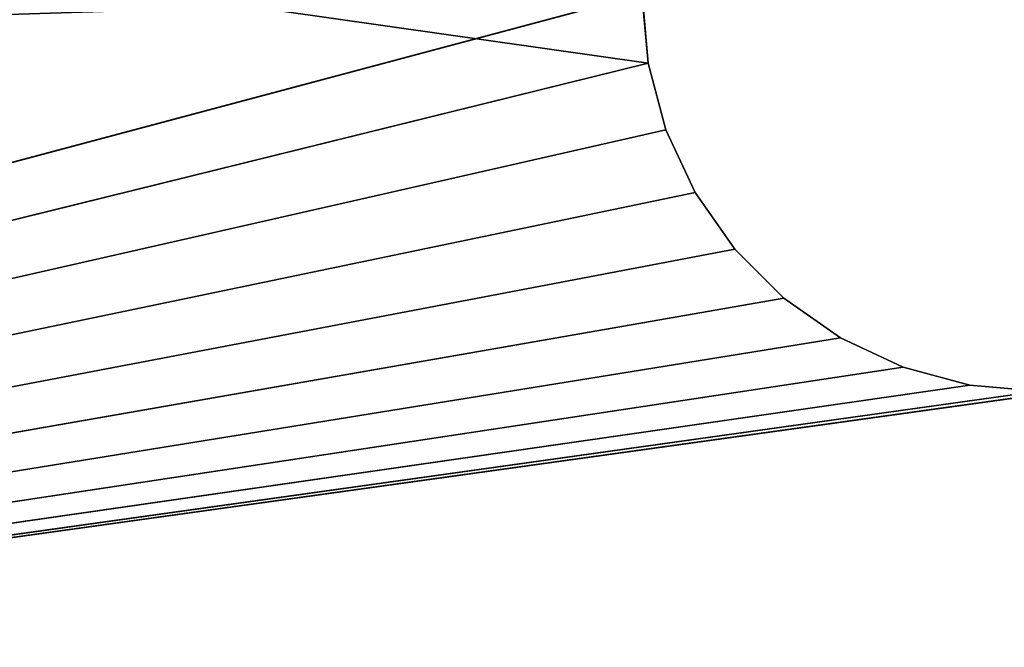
# Model space of a CAD drawing. Extents: x 2 to 332, y 2 to 332.
# Tile 242 of 256: x 36.3 to 42.5, y 319.54 to 323.49. Entities that reach past the tile are written whole.
import ezdxf

# ---------------------------------------------------------------- set-up
doc = ezdxf.new("R2010")
doc.units = 0
doc.header["$LTSCALE"] = 2.54
doc.layers.get('0').update_dxf_attribs({"color": 13, "linetype": 'CONTINUOUS'})

# ---------------------------------------------------------------- blocks, each defined once
blk = doc.blocks.new('P__KA_WN_KOWA_CAVELLA_30X3')
at = {"color": 0}
for p, q in [((40.2587, 323.2159, 110.0143), (15.1171, 326.7852, 110.0143)), ((40.2587, 323.2159, 110.0143), (15.1171, 326.7852, 110.0143)), ((40.2207, 323.65, 109.0143), (17.7207, 317.65, 109.0143)), ((40.2207, 323.65, 109.0143), (17.7207, 317.65, 109.0143)), ((40.2207, 323.65, 109.0143), (40.2587, 323.2159, 109.0143)), ((40.2587, 323.2159, 110.0143), (40.2207, 323.65, 110.0143)), ((40.2587, 323.2159, 109.0143), (40.2207, 323.65, 110.0143)), ((40.2587, 323.2159, 110.0143), (40.2207, 323.65, 110.0143)), ((40.2587, 323.2159, 109.0143), (40.2207, 323.65, 110.0143)), ((40.2207, 323.65, 109.0143), (40.2587, 323.2159, 109.0143)), ((40.2587, 323.2159, 109.0143), (17.7207, 317.65, 109.0143)), ((40.2587, 323.2159, 109.0143), (17.7207, 317.65, 109.0143)), ((40.2587, 323.2159, 110.0143), (17.7207, 317.65, 110.0143)), ((40.2587, 323.2159, 110.0143), (17.7207, 317.65, 110.0143)), ((40.2587, 323.2159, 109.0143), (40.3715, 322.795, 109.0143)), ((40.3715, 322.795, 110.0143), (40.2587, 323.2159, 110.0143)), ((40.3715, 322.795, 109.0143), (40.2587, 323.2159, 110.0143)), ((40.3715, 322.795, 110.0143), (40.2587, 323.2159, 110.0143)), ((40.3715, 322.795, 109.0143), (40.2587, 323.2159, 110.0143)), ((40.2587, 323.2159, 109.0143), (40.3715, 322.795, 109.0143)), ((40.2587, 323.2159, 109.0143), (40.2587, 323.2159, 110.0143)), ((40.2587, 323.2159, 109.0143), (40.2587, 323.2159, 110.0143)), ((40.3715, 322.795, 109.0143), (17.7207, 317.65, 109.0143)), ((40.3715, 322.795, 109.0143), (17.7207, 317.65, 109.0143)), ((40.3715, 322.795, 110.0143), (17.7207, 317.65, 110.0143)), ((40.3715, 322.795, 110.0143), (17.7207, 317.65, 110.0143)), ((40.3715, 322.795, 109.0143), (40.5556, 322.4, 109.0143)), ((40.5556, 322.4, 110.0143), (40.3715, 322.795, 110.0143)), ((40.5556, 322.4, 109.0143), (40.3715, 322.795, 110.0143)), ((40.5556, 322.4, 110.0143), (40.3715, 322.795, 110.0143)), ((40.5556, 322.4, 109.0143), (40.3715, 322.795, 110.0143)), ((40.3715, 322.795, 109.0143), (40.5556, 322.4, 109.0143)), ((40.3715, 322.795, 109.0143), (40.3715, 322.795, 110.0143)), ((40.3715, 322.795, 109.0143), (40.3715, 322.795, 110.0143)), ((40.5556, 322.4, 109.0143), (17.7207, 317.65, 109.0143)), ((40.5556, 322.4, 109.0143), (17.7207, 317.65, 109.0143)), ((40.5556, 322.4, 110.0143), (17.7207, 317.65, 110.0143)), ((40.5556, 322.4, 110.0143), (17.7207, 317.65, 110.0143)), ((40.5556, 322.4, 109.0143), (40.8056, 322.043, 109.0143)), ((40.8056, 322.043, 110.0143), (40.5556, 322.4, 110.0143)), ((40.8056, 322.043, 109.0143), (40.5556, 322.4, 110.0143)), ((40.8056, 322.043, 110.0143), (40.5556, 322.4, 110.0143)), ((40.8056, 322.043, 109.0143), (40.5556, 322.4, 110.0143)), ((40.5556, 322.4, 109.0143), (40.8056, 322.043, 109.0143)), ((40.5556, 322.4, 109.0143), (40.5556, 322.4, 110.0143)), ((40.5556, 322.4, 109.0143), (40.5556, 322.4, 110.0143)), ((40.8056, 322.043, 109.0143), (17.7207, 317.65, 109.0143)), ((40.8056, 322.043, 109.0143), (17.7207, 317.65, 109.0143)), ((40.8056, 322.043, 110.0143), (17.7207, 317.65, 110.0143)), ((40.8056, 322.043, 110.0143), (17.7207, 317.65, 110.0143)), ((40.8056, 322.043, 109.0143), (41.1137, 321.7349, 109.0143)), ((41.1137, 321.7349, 110.0143), (40.8056, 322.043, 110.0143)), ((41.1137, 321.7349, 109.0143), (40.8056, 322.043, 110.0143)), ((41.1137, 321.7349, 110.0143), (40.8056, 322.043, 110.0143)), ((41.1137, 321.7349, 109.0143), (40.8056, 322.043, 110.0143)), ((40.8056, 322.043, 109.0143), (41.1137, 321.7349, 109.0143)), ((40.8056, 322.043, 109.0143), (40.8056, 322.043, 110.0143)), ((40.8056, 322.043, 109.0143), (40.8056, 322.043, 110.0143)), ((41.1137, 321.7349, 109.0143), (17.7207, 317.65, 109.0143)), ((41.1137, 321.7349, 109.0143), (17.7207, 317.65, 109.0143)), ((41.1137, 321.7349, 110.0143), (17.7207, 317.65, 110.0143)), ((41.1137, 321.7349, 110.0143), (17.7207, 317.65, 110.0143)), ((41.1137, 321.7349, 109.0143), (41.4707, 321.4849, 109.0143)), ((41.4707, 321.4849, 110.0143), (41.1137, 321.7349, 110.0143)), ((41.4707, 321.4849, 109.0143), (41.1137, 321.7349, 110.0143)), ((41.4707, 321.4849, 110.0143), (41.1137, 321.7349, 110.0143)), ((41.4707, 321.4849, 109.0143), (41.1137, 321.7349, 110.0143)), ((41.1137, 321.7349, 109.0143), (41.4707, 321.4849, 109.0143)), ((41.1137, 321.7349, 109.0143), (41.1137, 321.7349, 110.0143)), ((41.1137, 321.7349, 109.0143), (41.1137, 321.7349, 110.0143)), ((41.4707, 321.4849, 109.0143), (17.7207, 317.65, 109.0143)), ((41.4707, 321.4849, 109.0143), (17.7207, 317.65, 109.0143)), ((41.4707, 321.4849, 110.0143), (17.7207, 317.65, 110.0143)), ((41.4707, 321.4849, 110.0143), (17.7207, 317.65, 110.0143)), ((41.4707, 321.4849, 109.0143), (41.8657, 321.3008, 109.0143)), ((41.8657, 321.3008, 110.0143), (41.4707, 321.4849, 110.0143)), ((41.8657, 321.3008, 109.0143), (41.4707, 321.4849, 110.0143)), ((41.8657, 321.3008, 110.0143), (41.4707, 321.4849, 110.0143)), ((41.8657, 321.3008, 109.0143), (41.4707, 321.4849, 110.0143)), ((41.4707, 321.4849, 109.0143), (41.8657, 321.3008, 109.0143)), ((41.4707, 321.4849, 109.0143), (41.4707, 321.4849, 110.0143)), ((41.4707, 321.4849, 109.0143), (41.4707, 321.4849, 110.0143)), ((41.8657, 321.3008, 109.0143), (17.7207, 317.65, 109.0143)), ((41.8657, 321.3008, 109.0143), (17.7207, 317.65, 109.0143)), ((17.7207, 317.65, 110.0143), (41.8657, 321.3008, 110.0143)), ((17.7207, 317.65, 110.0143), (41.8657, 321.3008, 110.0143)), ((41.8657, 321.3008, 109.0143), (42.2866, 321.188, 109.0143)), ((42.2866, 321.188, 110.0143), (41.8657, 321.3008, 110.0143)), ((42.2866, 321.188, 109.0143), (41.8657, 321.3008, 110.0143)), ((42.2866, 321.188, 110.0143), (41.8657, 321.3008, 110.0143)), ((42.2866, 321.188, 109.0143), (41.8657, 321.3008, 110.0143)), ((41.8657, 321.3008, 109.0143), (42.2866, 321.188, 109.0143)), ((41.8657, 321.3008, 109.0143), (41.8657, 321.3008, 110.0143)), ((41.8657, 321.3008, 109.0143), (41.8657, 321.3008, 110.0143)), ((42.2866, 321.188, 109.0143), (17.7207, 317.65, 109.0143)), ((42.2866, 321.188, 109.0143), (17.7207, 317.65, 109.0143)), ((17.7207, 317.65, 110.0143), (42.2866, 321.188, 110.0143)), ((43.1548, 321.188, 110.0143), (17.7207, 317.65, 110.0143)), ((43.1548, 321.188, 110.0143), (17.7207, 317.65, 110.0143)), ((17.7207, 317.65, 110.0143), (42.2866, 321.188, 110.0143)), ((42.7207, 321.15, 109.0143), (17.7207, 317.65, 109.0143)), ((42.7207, 321.15, 109.0143), (17.7207, 317.65, 109.0143)), ((42.7207, 321.15, 110.0143), (17.7207, 317.65, 110.0143)), ((42.7207, 321.15, 110.0143), (17.7207, 317.65, 110.0143)), ((42.2866, 321.188, 109.0143), (42.7207, 321.15, 109.0143)), ((42.7207, 321.15, 110.0143), (42.2866, 321.188, 110.0143)), ((42.7207, 321.15, 109.0143), (42.2866, 321.188, 110.0143)), ((42.7207, 321.15, 110.0143), (42.2866, 321.188, 110.0143)), ((42.7207, 321.15, 109.0143), (42.2866, 321.188, 110.0143)), ((42.2866, 321.188, 109.0143), (42.7207, 321.15, 109.0143)), ((42.2866, 321.188, 109.0143), (42.2866, 321.188, 110.0143)), ((42.2866, 321.188, 109.0143), (42.2866, 321.188, 110.0143))]:
    blk.add_line(p, q, dxfattribs=at)
mesh = blk.add_polyface(dxfattribs=at)
corners = [(326.65, 331.65, 113.0143), (6.65, 331.65, 113.0143), (18.15, 316.15, 113.0143)]
mesh.append_faces([[corners[k] for k in face] for face in [(0, 1, 2)]], dxfattribs={"color": 0})
mesh = blk.add_polyface(dxfattribs=at)
corners = [(326.65, 331.65, 110.0143), (315.15, 316.15, 110.0143), (6.65, 331.65, 110.0143)]
mesh.append_faces([[corners[k] for k in face] for face in [(0, 1, 2)]], dxfattribs={"color": 0})
mesh = blk.add_polyface(dxfattribs=at)
corners = [(315.15, 316.15, 110.0143), (18.15, 316.15, 110.0143), (6.65, 331.65, 110.0143)]
mesh.append_faces([[corners[k] for k in face] for face in [(0, 1, 2)]], dxfattribs={"color": 0})
mesh = blk.add_polyface(dxfattribs=at)
corners = [(326.65, 331.65, 113.0143), (18.15, 316.15, 113.0143), (315.15, 316.15, 113.0143)]
mesh.append_faces([[corners[k] for k in face] for face in [(0, 1, 2)]], dxfattribs={"color": 0})
mesh = blk.add_polyface(dxfattribs=at)
corners = [(40.2587, 323.2159, 110.0143), (15.1171, 326.7852, 110.0143), (17.7207, 317.65, 110.0143)]
mesh.append_faces([[corners[k] for k in face] for face in [(0, 1, 2)]], dxfattribs={"color": 0})
mesh = blk.add_polyface(dxfattribs=at)
corners = [(40.2587, 323.2159, 110.0143), (40.2207, 323.65, 110.0143), (15.1171, 326.7852, 110.0143)]
mesh.append_faces([[corners[k] for k in face] for face in [(0, 1, 2)]], dxfattribs={"color": 0})
mesh = blk.add_polyface(dxfattribs=at)
corners = [(40.2207, 323.65, 109.0143), (10.7914, 322.7207, 109.0143), (13.3273, 325.2566, 109.0143)]
mesh.append_faces([[corners[k] for k in face] for face in [(0, 1, 2)]], dxfattribs={"color": 0})
mesh = blk.add_polyface(dxfattribs=at)
corners = [(40.2207, 323.65, 109.0143), (17.7207, 317.65, 109.0143), (10.7914, 322.7207, 109.0143)]
mesh.append_faces([[corners[k] for k in face] for face in [(0, 1, 2)]], dxfattribs={"color": 0})
mesh = blk.add_polyface(dxfattribs=at)
corners = [(40.2587, 323.2159, 109.0143), (17.7207, 317.65, 109.0143), (40.2207, 323.65, 109.0143)]
mesh.append_faces([[corners[k] for k in face] for face in [(0, 1, 2)]], dxfattribs={"color": 0})
mesh = blk.add_polyface(dxfattribs=at)
corners = [(164.15, 323.65, 109.0143), (17.7207, 317.65, 109.0143), (42.7207, 321.15, 109.0143)]
mesh.append_faces([[corners[k] for k in face] for face in [(0, 1, 2)]], dxfattribs={"color": 0})
mesh = blk.add_polyface(dxfattribs=at)
corners = [(164.188, 323.2159, 109.0143), (17.7207, 317.65, 109.0143), (164.15, 323.65, 109.0143)]
mesh.append_faces([[corners[k] for k in face] for face in [(0, 1, 2)]], dxfattribs={"color": 0})
mesh = blk.add_polyface(dxfattribs=at)
corners = [(40.2207, 323.65, 110.0143), (40.2587, 323.2159, 110.0143), (40.2587, 323.2159, 109.0143)]
mesh.append_faces([[corners[k] for k in face] for face in [(0, 1, 2)]], dxfattribs={"color": 0})
mesh = blk.add_polyface(dxfattribs=at)
corners = [(40.2207, 323.65, 110.0143), (40.2587, 323.2159, 109.0143), (40.2207, 323.65, 109.0143)]
mesh.append_faces([[corners[k] for k in face] for face in [(0, 1, 2)]], dxfattribs={"color": 0})
mesh = blk.add_polyface(dxfattribs=at)
corners = [(40.3715, 322.795, 109.0143), (17.7207, 317.65, 109.0143), (40.2587, 323.2159, 109.0143)]
mesh.append_faces([[corners[k] for k in face] for face in [(0, 1, 2)]], dxfattribs={"color": 0})
mesh = blk.add_polyface(dxfattribs=at)
corners = [(164.3008, 322.795, 109.0143), (17.7207, 317.65, 109.0143), (164.188, 323.2159, 109.0143)]
mesh.append_faces([[corners[k] for k in face] for face in [(0, 1, 2)]], dxfattribs={"color": 0})
mesh = blk.add_polyface(dxfattribs=at)
corners = [(40.3715, 322.795, 110.0143), (40.2587, 323.2159, 110.0143), (17.7207, 317.65, 110.0143)]
mesh.append_faces([[corners[k] for k in face] for face in [(0, 1, 2)]], dxfattribs={"color": 0})
mesh = blk.add_polyface(dxfattribs=at)
corners = [(40.2587, 323.2159, 110.0143), (40.3715, 322.795, 110.0143), (40.3715, 322.795, 109.0143)]
mesh.append_faces([[corners[k] for k in face] for face in [(0, 1, 2)]], dxfattribs={"color": 0})
mesh = blk.add_polyface(dxfattribs=at)
corners = [(40.2587, 323.2159, 110.0143), (40.3715, 322.795, 109.0143), (40.2587, 323.2159, 109.0143)]
mesh.append_faces([[corners[k] for k in face] for face in [(0, 1, 2)]], dxfattribs={"color": 0})
mesh = blk.add_polyface(dxfattribs=at)
corners = [(40.5556, 322.4, 109.0143), (17.7207, 317.65, 109.0143), (40.3715, 322.795, 109.0143)]
mesh.append_faces([[corners[k] for k in face] for face in [(0, 1, 2)]], dxfattribs={"color": 0})
mesh = blk.add_polyface(dxfattribs=at)
corners = [(288.4142, 322.4, 109.0143), (17.7207, 317.65, 109.0143), (288.23, 322.795, 109.0143)]
mesh.append_faces([[corners[k] for k in face] for face in [(0, 1, 2)]], dxfattribs={"color": 0})
mesh = blk.add_polyface(dxfattribs=at)
corners = [(164.4849, 322.4, 109.0143), (17.7207, 317.65, 109.0143), (164.3008, 322.795, 109.0143)]
mesh.append_faces([[corners[k] for k in face] for face in [(0, 1, 2)]], dxfattribs={"color": 0})
mesh = blk.add_polyface(dxfattribs=at)
corners = [(288.23, 322.795, 109.0143), (17.7207, 317.65, 109.0143), (166.65, 321.15, 109.0143)]
mesh.append_faces([[corners[k] for k in face] for face in [(0, 1, 2)]], dxfattribs={"color": 0})
mesh = blk.add_polyface(dxfattribs=at)
corners = [(40.5556, 322.4, 110.0143), (40.3715, 322.795, 110.0143), (17.7207, 317.65, 110.0143)]
mesh.append_faces([[corners[k] for k in face] for face in [(0, 1, 2)]], dxfattribs={"color": 0})
mesh = blk.add_polyface(dxfattribs=at)
corners = [(40.3715, 322.795, 110.0143), (40.5556, 322.4, 110.0143), (40.5556, 322.4, 109.0143)]
mesh.append_faces([[corners[k] for k in face] for face in [(0, 1, 2)]], dxfattribs={"color": 0})
mesh = blk.add_polyface(dxfattribs=at)
corners = [(40.3715, 322.795, 110.0143), (40.5556, 322.4, 109.0143), (40.3715, 322.795, 109.0143)]
mesh.append_faces([[corners[k] for k in face] for face in [(0, 1, 2)]], dxfattribs={"color": 0})
mesh = blk.add_polyface(dxfattribs=at)
corners = [(40.8056, 322.043, 109.0143), (17.7207, 317.65, 109.0143), (40.5556, 322.4, 109.0143)]
mesh.append_faces([[corners[k] for k in face] for face in [(0, 1, 2)]], dxfattribs={"color": 0})
mesh = blk.add_polyface(dxfattribs=at)
corners = [(288.6642, 322.043, 109.0143), (17.7207, 317.65, 109.0143), (288.4142, 322.4, 109.0143)]
mesh.append_faces([[corners[k] for k in face] for face in [(0, 1, 2)]], dxfattribs={"color": 0})
mesh = blk.add_polyface(dxfattribs=at)
corners = [(164.7349, 322.043, 109.0143), (17.7207, 317.65, 109.0143), (164.4849, 322.4, 109.0143)]
mesh.append_faces([[corners[k] for k in face] for face in [(0, 1, 2)]], dxfattribs={"color": 0})
mesh = blk.add_polyface(dxfattribs=at)
corners = [(40.8056, 322.043, 110.0143), (40.5556, 322.4, 110.0143), (17.7207, 317.65, 110.0143)]
mesh.append_faces([[corners[k] for k in face] for face in [(0, 1, 2)]], dxfattribs={"color": 0})
mesh = blk.add_polyface(dxfattribs=at)
corners = [(40.5556, 322.4, 110.0143), (40.8056, 322.043, 110.0143), (40.8056, 322.043, 109.0143)]
mesh.append_faces([[corners[k] for k in face] for face in [(0, 1, 2)]], dxfattribs={"color": 0})
mesh = blk.add_polyface(dxfattribs=at)
corners = [(40.5556, 322.4, 110.0143), (40.8056, 322.043, 109.0143), (40.5556, 322.4, 109.0143)]
mesh.append_faces([[corners[k] for k in face] for face in [(0, 1, 2)]], dxfattribs={"color": 0})
mesh = blk.add_polyface(dxfattribs=at)
corners = [(41.1137, 321.7349, 109.0143), (17.7207, 317.65, 109.0143), (40.8056, 322.043, 109.0143)]
mesh.append_faces([[corners[k] for k in face] for face in [(0, 1, 2)]], dxfattribs={"color": 0})
mesh = blk.add_polyface(dxfattribs=at)
corners = [(288.9723, 321.7349, 109.0143), (17.7207, 317.65, 109.0143), (288.6642, 322.043, 109.0143)]
mesh.append_faces([[corners[k] for k in face] for face in [(0, 1, 2)]], dxfattribs={"color": 0})
mesh = blk.add_polyface(dxfattribs=at)
corners = [(165.043, 321.7349, 109.0143), (17.7207, 317.65, 109.0143), (164.7349, 322.043, 109.0143)]
mesh.append_faces([[corners[k] for k in face] for face in [(0, 1, 2)]], dxfattribs={"color": 0})
mesh = blk.add_polyface(dxfattribs=at)
corners = [(41.1137, 321.7349, 110.0143), (40.8056, 322.043, 110.0143), (17.7207, 317.65, 110.0143)]
mesh.append_faces([[corners[k] for k in face] for face in [(0, 1, 2)]], dxfattribs={"color": 0})
mesh = blk.add_polyface(dxfattribs=at)
corners = [(41.1137, 321.7349, 110.0143), (41.1137, 321.7349, 109.0143), (40.8056, 322.043, 110.0143)]
mesh.append_faces([[corners[k] for k in face] for face in [(0, 1, 2)]], dxfattribs={"color": 0})
mesh = blk.add_polyface(dxfattribs=at)
corners = [(40.8056, 322.043, 110.0143), (41.1137, 321.7349, 109.0143), (40.8056, 322.043, 109.0143)]
mesh.append_faces([[corners[k] for k in face] for face in [(0, 1, 2)]], dxfattribs={"color": 0})
mesh = blk.add_polyface(dxfattribs=at)
corners = [(41.4707, 321.4849, 109.0143), (17.7207, 317.65, 109.0143), (41.1137, 321.7349, 109.0143)]
mesh.append_faces([[corners[k] for k in face] for face in [(0, 1, 2)]], dxfattribs={"color": 0})
mesh = blk.add_polyface(dxfattribs=at)
corners = [(289.3293, 321.4849, 109.0143), (17.7207, 317.65, 109.0143), (288.9723, 321.7349, 109.0143)]
mesh.append_faces([[corners[k] for k in face] for face in [(0, 1, 2)]], dxfattribs={"color": 0})
mesh = blk.add_polyface(dxfattribs=at)
corners = [(165.4, 321.4849, 109.0143), (17.7207, 317.65, 109.0143), (165.043, 321.7349, 109.0143)]
mesh.append_faces([[corners[k] for k in face] for face in [(0, 1, 2)]], dxfattribs={"color": 0})
mesh = blk.add_polyface(dxfattribs=at)
corners = [(41.4707, 321.4849, 110.0143), (41.1137, 321.7349, 110.0143), (17.7207, 317.65, 110.0143)]
mesh.append_faces([[corners[k] for k in face] for face in [(0, 1, 2)]], dxfattribs={"color": 0})
mesh = blk.add_polyface(dxfattribs=at)
corners = [(41.4707, 321.4849, 110.0143), (41.4707, 321.4849, 109.0143), (41.1137, 321.7349, 110.0143)]
mesh.append_faces([[corners[k] for k in face] for face in [(0, 1, 2)]], dxfattribs={"color": 0})
mesh = blk.add_polyface(dxfattribs=at)
corners = [(41.1137, 321.7349, 110.0143), (41.4707, 321.4849, 109.0143), (41.1137, 321.7349, 109.0143)]
mesh.append_faces([[corners[k] for k in face] for face in [(0, 1, 2)]], dxfattribs={"color": 0})
mesh = blk.add_polyface(dxfattribs=at)
corners = [(41.8657, 321.3008, 109.0143), (17.7207, 317.65, 109.0143), (41.4707, 321.4849, 109.0143)]
mesh.append_faces([[corners[k] for k in face] for face in [(0, 1, 2)]], dxfattribs={"color": 0})
mesh = blk.add_polyface(dxfattribs=at)
corners = [(165.795, 321.3008, 109.0143), (17.7207, 317.65, 109.0143), (165.4, 321.4849, 109.0143)]
mesh.append_faces([[corners[k] for k in face] for face in [(0, 1, 2)]], dxfattribs={"color": 0})
mesh = blk.add_polyface(dxfattribs=at)
corners = [(289.7242, 321.3008, 109.0143), (17.7207, 317.65, 109.0143), (289.3293, 321.4849, 109.0143)]
mesh.append_faces([[corners[k] for k in face] for face in [(0, 1, 2)]], dxfattribs={"color": 0})
mesh = blk.add_polyface(dxfattribs=at)
corners = [(41.8657, 321.3008, 110.0143), (41.4707, 321.4849, 110.0143), (17.7207, 317.65, 110.0143)]
mesh.append_faces([[corners[k] for k in face] for face in [(0, 1, 2)]], dxfattribs={"color": 0})
mesh = blk.add_polyface(dxfattribs=at)
corners = [(41.8657, 321.3008, 110.0143), (41.8657, 321.3008, 109.0143), (41.4707, 321.4849, 110.0143)]
mesh.append_faces([[corners[k] for k in face] for face in [(0, 1, 2)]], dxfattribs={"color": 0})
mesh = blk.add_polyface(dxfattribs=at)
corners = [(41.4707, 321.4849, 110.0143), (41.8657, 321.3008, 109.0143), (41.4707, 321.4849, 109.0143)]
mesh.append_faces([[corners[k] for k in face] for face in [(0, 1, 2)]], dxfattribs={"color": 0})
mesh = blk.add_polyface(dxfattribs=at)
corners = [(42.2866, 321.188, 109.0143), (17.7207, 317.65, 109.0143), (41.8657, 321.3008, 109.0143)]
mesh.append_faces([[corners[k] for k in face] for face in [(0, 1, 2)]], dxfattribs={"color": 0})
mesh = blk.add_polyface(dxfattribs=at)
corners = [(166.2159, 321.188, 109.0143), (17.7207, 317.65, 109.0143), (165.795, 321.3008, 109.0143)]
mesh.append_faces([[corners[k] for k in face] for face in [(0, 1, 2)]], dxfattribs={"color": 0})
mesh = blk.add_polyface(dxfattribs=at)
corners = [(290.1452, 321.188, 109.0143), (17.7207, 317.65, 109.0143), (289.7242, 321.3008, 109.0143)]
mesh.append_faces([[corners[k] for k in face] for face in [(0, 1, 2)]], dxfattribs={"color": 0})
mesh = blk.add_polyface(dxfattribs=at)
corners = [(42.2866, 321.188, 110.0143), (41.8657, 321.3008, 110.0143), (17.7207, 317.65, 110.0143)]
mesh.append_faces([[corners[k] for k in face] for face in [(0, 1, 2)]], dxfattribs={"color": 0})
mesh = blk.add_polyface(dxfattribs=at)
corners = [(42.2866, 321.188, 110.0143), (42.2866, 321.188, 109.0143), (41.8657, 321.3008, 110.0143)]
mesh.append_faces([[corners[k] for k in face] for face in [(0, 1, 2)]], dxfattribs={"color": 0})
mesh = blk.add_polyface(dxfattribs=at)
corners = [(41.8657, 321.3008, 110.0143), (42.2866, 321.188, 109.0143), (41.8657, 321.3008, 109.0143)]
mesh.append_faces([[corners[k] for k in face] for face in [(0, 1, 2)]], dxfattribs={"color": 0})
mesh = blk.add_polyface(dxfattribs=at)
corners = [(166.65, 321.15, 109.0143), (17.7207, 317.65, 109.0143), (166.2159, 321.188, 109.0143)]
mesh.append_faces([[corners[k] for k in face] for face in [(0, 1, 2)]], dxfattribs={"color": 0})
mesh = blk.add_polyface(dxfattribs=at)
corners = [(42.7207, 321.15, 109.0143), (17.7207, 317.65, 109.0143), (42.2866, 321.188, 109.0143)]
mesh.append_faces([[corners[k] for k in face] for face in [(0, 1, 2)]], dxfattribs={"color": 0})
mesh = blk.add_polyface(dxfattribs=at)
corners = [(315.5793, 317.65, 109.0143), (17.7207, 317.65, 109.0143), (290.1452, 321.188, 109.0143)]
mesh.append_faces([[corners[k] for k in face] for face in [(0, 1, 2)]], dxfattribs={"color": 0})
mesh = blk.add_polyface(dxfattribs=at)
corners = [(315.5793, 317.65, 110.0143), (43.1548, 321.188, 110.0143), (17.7207, 317.65, 110.0143)]
mesh.append_faces([[corners[k] for k in face] for face in [(0, 1, 2)]], dxfattribs={"color": 0})
mesh = blk.add_polyface(dxfattribs=at)
corners = [(43.1548, 321.188, 110.0143), (42.7207, 321.15, 110.0143), (17.7207, 317.65, 110.0143)]
mesh.append_faces([[corners[k] for k in face] for face in [(0, 1, 2)]], dxfattribs={"color": 0})
mesh = blk.add_polyface(dxfattribs=at)
corners = [(42.7207, 321.15, 110.0143), (42.2866, 321.188, 110.0143), (17.7207, 317.65, 110.0143)]
mesh.append_faces([[corners[k] for k in face] for face in [(0, 1, 2)]], dxfattribs={"color": 0})
mesh = blk.add_polyface(dxfattribs=at)
corners = [(42.7207, 321.15, 110.0143), (42.7207, 321.15, 109.0143), (42.2866, 321.188, 110.0143)]
mesh.append_faces([[corners[k] for k in face] for face in [(0, 1, 2)]], dxfattribs={"color": 0})
mesh = blk.add_polyface(dxfattribs=at)
corners = [(42.2866, 321.188, 110.0143), (42.7207, 321.15, 109.0143), (42.2866, 321.188, 109.0143)]
mesh.append_faces([[corners[k] for k in face] for face in [(0, 1, 2)]], dxfattribs={"color": 0})

msp = doc.modelspace()

# ---------------------------------------------------------------- block references
at = {"color": 0}
msp.add_blockref('P__KA_WN_KOWA_CAVELLA_30X3', (0, 0), dxfattribs=at)

doc.saveas('drawing.dxf')
